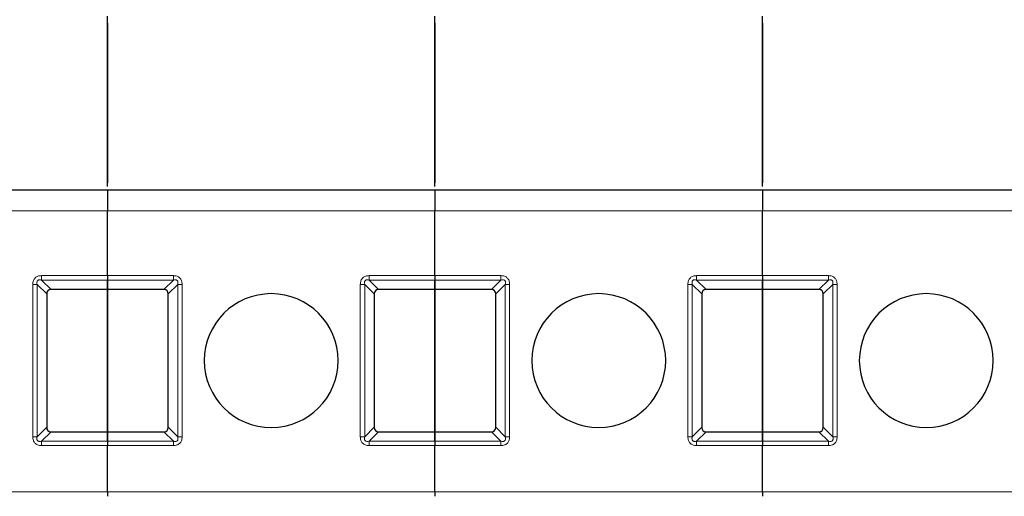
# Model space of a CAD drawing. Header units: millimetres. Extents: x 5 to 418, y 2 to 292.
# Tile 5 of 53: x 89 to 105, y 88 to 96. Entities that reach past the tile are written whole.
import ezdxf

# ---------------------------------------------------------------- set-up
doc = ezdxf.new("R2010")
doc.units = ezdxf.units.MM

msp = doc.modelspace()

# ---------------------------------------------------------------- linework, layer by layer
at = {"color": 7, "linetype": 'Continuous', "lineweight": 25}
for p, q in [((90.0871, 93.1105), (90.0871, 95.8688)), ((95.3871, 93.1105), (95.3871, 95.8688)), ((100.6871, 93.1105), (100.6871, 95.8688)), ((90.0871, 95.7521), (90.0871, 93.1688)), ((95.3871, 95.7521), (95.3871, 93.1688)), ((100.6871, 95.7521), (100.6871, 93.1688)), ((90.0871, 93.0521), (84.7871, 93.0521)), ((95.3871, 93.0521), (90.0871, 93.0521)), ((100.6871, 93.0521), (95.3871, 93.0521)), ((105.9871, 93.0521), (100.6871, 93.0521)), ((90.0871, 91.6686), (90.0871, 92.7188)), ((90.0871, 91.6686), (90.0871, 92.7188)), ((95.3871, 91.6686), (95.3871, 92.7188)), ((95.3871, 91.6686), (95.3871, 92.7188)), ((100.6871, 91.6686), (100.6871, 92.7188)), ((100.6871, 91.6686), (100.6871, 92.7188)), ((90.0871, 91.4438), (90.0871, 91.5978)), ((90.0871, 91.5978), (90.0871, 91.4438)), ((95.3871, 91.4438), (95.3871, 91.5978)), ((95.3871, 91.5978), (95.3871, 91.4438)), ((100.6871, 91.5978), (100.6871, 91.4438)), ((100.6871, 91.4438), (100.6871, 91.5978)), ((89.1038, 91.3731), (89.1038, 89.2145)), ((90.0871, 91.4438), (89.1745, 91.4438)), ((90.0871, 91.4438), (90.0871, 89.1438)), ((90.9998, 91.4438), (90.0871, 91.4438)), ((90.0871, 89.1438), (90.0871, 91.4438)), ((91.0705, 89.2145), (91.0705, 91.3731)), ((94.4038, 91.3731), (94.4038, 89.2145)), ((95.3871, 91.4438), (94.4745, 91.4438)), ((95.3871, 91.4438), (95.3871, 89.1438)), ((96.2998, 91.4438), (95.3871, 91.4438)), ((95.3871, 89.1438), (95.3871, 91.4438)), ((96.3705, 89.2145), (96.3705, 91.3731)), ((99.7038, 91.3731), (99.7038, 89.2145)), ((100.6871, 91.4438), (99.7745, 91.4438)), ((101.5998, 91.4438), (100.6871, 91.4438)), ((100.6871, 89.1438), (100.6871, 91.4438)), ((100.6871, 91.4438), (100.6871, 89.1438)), ((101.6705, 89.2145), (101.6705, 91.3731)), ((89.1745, 89.1438), (90.0871, 89.1438)), ((90.0871, 88.9898), (90.0871, 89.1438)), ((90.0871, 89.1438), (90.9998, 89.1438)), ((90.0871, 89.1438), (90.0871, 88.9898)), ((94.4745, 89.1438), (95.3871, 89.1438)), ((95.3871, 88.9898), (95.3871, 89.1438)), ((95.3871, 89.1438), (96.2998, 89.1438)), ((95.3871, 89.1438), (95.3871, 88.9898)), ((99.7745, 89.1438), (100.6871, 89.1438)), ((100.6871, 89.1438), (101.5998, 89.1438)), ((100.6871, 89.1438), (100.6871, 88.9898)), ((100.6871, 88.9898), (100.6871, 89.1438)), ((90.0871, 88.1686), (90.0871, 88.919)), ((90.0871, 88.1686), (90.0871, 88.919)), ((95.3871, 88.1686), (95.3871, 88.919)), ((95.3871, 88.1686), (95.3871, 88.919)), ((100.6871, 88.1686), (100.6871, 88.919)), ((100.6871, 88.1686), (100.6871, 88.919))]:
    msp.add_line(p, q, dxfattribs=at)
at = {"color": 7, "linetype": 'Continuous', "lineweight": 18}
for p, q in [((90.0871, 92.7188), (84.7871, 92.7188)), ((95.3871, 92.7188), (90.0871, 92.7188)), ((100.6871, 92.7188), (95.3871, 92.7188)), ((105.9871, 92.7188), (100.6871, 92.7188)), ((89.0205, 91.6686), (90.0871, 91.6686)), ((90.0871, 91.6686), (91.1538, 91.6686)), ((91.1538, 91.6686), (91.1538, 91.5978)), ((94.3205, 91.6686), (95.3871, 91.6686)), ((95.3871, 91.6686), (96.4538, 91.6686)), ((96.4538, 91.6686), (96.4538, 91.5978)), ((99.6205, 91.6686), (100.6871, 91.6686)), ((100.6871, 91.6686), (101.7538, 91.6686)), ((101.7538, 91.6686), (101.7538, 91.5978)), ((88.8791, 89.0605), (88.8791, 91.5271)), ((88.9498, 89.0605), (88.9498, 91.5271)), ((89.1038, 91.3731), (88.9498, 91.5271)), ((89.0205, 91.5978), (90.0871, 91.5978)), ((89.0205, 91.5978), (89.1745, 91.4438)), ((90.0871, 91.5978), (91.1538, 91.5978)), ((90.9998, 91.4438), (91.1538, 91.5978)), ((91.2245, 91.5271), (91.0705, 91.3731)), ((91.2245, 91.5271), (91.2245, 89.0605)), ((91.2952, 91.5271), (91.2952, 89.0605)), ((94.1791, 89.0605), (94.1791, 91.5271)), ((94.2498, 89.0605), (94.2498, 91.5271)), ((94.4038, 91.3731), (94.2498, 91.5271)), ((94.3205, 91.5978), (95.3871, 91.5978)), ((94.3205, 91.5978), (94.4745, 91.4438)), ((95.3871, 91.5978), (96.4538, 91.5978)), ((96.2998, 91.4438), (96.4538, 91.5978)), ((96.5245, 91.5271), (96.3705, 91.3731)), ((96.5245, 91.5271), (96.5245, 89.0605)), ((96.5952, 91.5271), (96.5952, 89.0605)), ((99.4791, 89.0605), (99.4791, 91.5271)), ((99.5498, 89.0605), (99.5498, 91.5271)), ((99.7038, 91.3731), (99.5498, 91.5271)), ((99.6205, 91.5978), (100.6871, 91.5978)), ((99.6205, 91.5978), (99.7745, 91.4438)), ((100.6871, 91.5978), (101.7538, 91.5978)), ((101.5998, 91.4438), (101.7538, 91.5978)), ((101.8245, 91.5271), (101.6705, 91.3731)), ((101.8245, 91.5271), (101.8245, 89.0605)), ((101.8952, 91.5271), (101.8952, 89.0605)), ((88.9498, 89.0605), (89.1038, 89.2145)), ((89.1745, 89.1438), (89.0205, 88.9898)), ((91.1538, 88.9898), (90.9998, 89.1438)), ((91.0705, 89.2145), (91.2245, 89.0605)), ((94.2498, 89.0605), (94.4038, 89.2145)), ((94.4745, 89.1438), (94.3205, 88.9898)), ((96.4538, 88.9898), (96.2998, 89.1438)), ((96.3705, 89.2145), (96.5245, 89.0605)), ((99.5498, 89.0605), (99.7038, 89.2145)), ((99.7745, 89.1438), (99.6205, 88.9898)), ((101.7538, 88.9898), (101.5998, 89.1438)), ((101.6705, 89.2145), (101.8245, 89.0605)), ((90.0871, 88.9898), (89.0205, 88.9898)), ((90.0871, 88.919), (89.0205, 88.919)), ((91.1538, 88.9898), (90.0871, 88.9898)), ((91.1538, 88.919), (90.0871, 88.919)), ((95.3871, 88.9898), (94.3205, 88.9898)), ((95.3871, 88.919), (94.3205, 88.919)), ((96.4538, 88.9898), (95.3871, 88.9898)), ((96.4538, 88.919), (95.3871, 88.919)), ((100.6871, 88.9898), (99.6205, 88.9898)), ((100.6871, 88.919), (99.6205, 88.919)), ((101.7538, 88.9898), (100.6871, 88.9898)), ((101.7538, 88.919), (100.6871, 88.919)), ((84.7871, 88.1686), (90.0871, 88.1686)), ((90.0871, 88.1686), (95.3871, 88.1686)), ((95.3871, 88.1686), (100.6871, 88.1686)), ((100.6871, 88.1686), (105.9871, 88.1686))]:
    msp.add_line(p, q, dxfattribs=at)
at = {"color": 7, "linetype": 'Continuous', "lineweight": 25}
for centre, start, end in [((92.7371, 90.2938), 90, 270), ((92.7371, 90.2938), 270, 90), ((98.0371, 90.2938), 90, 270), ((98.0371, 90.2938), 270, 90), ((103.3371, 90.2938), 90, 270), ((103.3371, 90.2938), 270, 90)]:
    msp.add_arc(centre, 1.0833, start, end, dxfattribs=at)
for centre, major_axis, start_param, end_param in [((89.2452, 91.3024), (-0.1225, 0.1225), 5.7595865, 6.8067841), ((90.9291, 91.3024), (-0.1225, -0.1225), 2.6179939, 3.6651914), ((94.5452, 91.3024), (-0.1225, 0.1225), 5.7595865, 6.8067841), ((96.2291, 91.3024), (-0.1225, -0.1225), 2.6179939, 3.6651914), ((99.8452, 91.3024), (-0.1225, 0.1225), 5.7595865, 6.8067841), ((101.5291, 91.3024), (-0.1225, -0.1225), 2.6179939, 3.6651914), ((89.2452, 89.2852), (-0.1225, -0.1225), 5.7595865, 6.8067841), ((90.9291, 89.2852), (0.1225, -0.1225), 5.7595865, 6.8067841), ((94.5452, 89.2852), (-0.1225, -0.1225), 5.7595865, 6.8067841), ((96.2291, 89.2852), (0.1225, -0.1225), 5.7595865, 6.8067841), ((99.8452, 89.2852), (-0.1225, -0.1225), 5.7595865, 6.8067841), ((101.5291, 89.2852), (0.1225, -0.1225), 5.7595865, 6.8067841)]:
    msp.add_ellipse(centre, major_axis=major_axis, ratio=0.5773503, start_param=start_param, end_param=end_param, dxfattribs=at)
for points in [[(90.0871, 93.0521), (90.0871, 93.0471), (90.0871, 93.0371), (90.0871, 92.96), (90.0871, 92.8498), (90.0871, 92.7625), (90.0871, 92.7188)], [(90.0871, 93.0521), (90.0871, 93.0471), (90.0871, 93.0371), (90.0871, 92.96), (90.0871, 92.8498), (90.0871, 92.7625), (90.0871, 92.7188)], [(95.3871, 93.0521), (95.3871, 93.0471), (95.3871, 93.0371), (95.3871, 92.96), (95.3871, 92.8498), (95.3871, 92.7625), (95.3871, 92.7188)], [(95.3871, 93.0521), (95.3871, 93.0471), (95.3871, 93.0371), (95.3871, 92.96), (95.3871, 92.8498), (95.3871, 92.7625), (95.3871, 92.7188)], [(100.6871, 93.0521), (100.6871, 93.0471), (100.6871, 93.0371), (100.6871, 92.96), (100.6871, 92.8498), (100.6871, 92.7625), (100.6871, 92.7188)], [(100.6871, 93.0521), (100.6871, 93.0471), (100.6871, 93.0371), (100.6871, 92.96), (100.6871, 92.8498), (100.6871, 92.7625), (100.6871, 92.7188)], [(90.0871, 91.6686), (90.0871, 91.662), (90.0871, 91.6489), (90.0871, 91.6301), (90.0871, 91.6125), (90.0871, 91.6027), (90.0871, 91.5978)], [(90.0871, 91.6686), (90.0871, 91.662), (90.0871, 91.6489), (90.0871, 91.6301), (90.0871, 91.6125), (90.0871, 91.6027), (90.0871, 91.5978)], [(95.3871, 91.6686), (95.3871, 91.662), (95.3871, 91.6489), (95.3871, 91.6301), (95.3871, 91.6125), (95.3871, 91.6027), (95.3871, 91.5978)], [(95.3871, 91.6686), (95.3871, 91.662), (95.3871, 91.6489), (95.3871, 91.6301), (95.3871, 91.6125), (95.3871, 91.6027), (95.3871, 91.5978)], [(100.6871, 91.6686), (100.6871, 91.662), (100.6871, 91.6489), (100.6871, 91.6301), (100.6871, 91.6125), (100.6871, 91.6027), (100.6871, 91.5978)], [(100.6871, 91.6686), (100.6871, 91.662), (100.6871, 91.6489), (100.6871, 91.6301), (100.6871, 91.6125), (100.6871, 91.6027), (100.6871, 91.5978)], [(90.0871, 88.9898), (90.0871, 88.9849), (90.0871, 88.9751), (90.0871, 88.9575), (90.0871, 88.9387), (90.0871, 88.9256), (90.0871, 88.919)], [(90.0871, 88.9898), (90.0871, 88.9849), (90.0871, 88.9751), (90.0871, 88.9575), (90.0871, 88.9387), (90.0871, 88.9256), (90.0871, 88.919)], [(95.3871, 88.9898), (95.3871, 88.9849), (95.3871, 88.9751), (95.3871, 88.9575), (95.3871, 88.9387), (95.3871, 88.9256), (95.3871, 88.919)], [(95.3871, 88.9898), (95.3871, 88.9849), (95.3871, 88.9751), (95.3871, 88.9575), (95.3871, 88.9387), (95.3871, 88.9256), (95.3871, 88.919)], [(100.6871, 88.9898), (100.6871, 88.9849), (100.6871, 88.9751), (100.6871, 88.9575), (100.6871, 88.9387), (100.6871, 88.9256), (100.6871, 88.919)], [(100.6871, 88.9898), (100.6871, 88.9849), (100.6871, 88.9751), (100.6871, 88.9575), (100.6871, 88.9387), (100.6871, 88.9256), (100.6871, 88.919)], [(90.0871, 88.1686), (90.0871, 88.162), (90.0871, 88.1489), (90.0871, 88.1301), (90.0871, 88.1125), (90.0871, 88.1027), (90.0871, 88.0978)], [(90.0871, 88.1686), (90.0871, 88.162), (90.0871, 88.1489), (90.0871, 88.1301), (90.0871, 88.1125), (90.0871, 88.1027), (90.0871, 88.0978)], [(95.3871, 88.1686), (95.3871, 88.162), (95.3871, 88.1489), (95.3871, 88.1301), (95.3871, 88.1125), (95.3871, 88.1027), (95.3871, 88.0978)], [(95.3871, 88.1686), (95.3871, 88.162), (95.3871, 88.1489), (95.3871, 88.1301), (95.3871, 88.1125), (95.3871, 88.1027), (95.3871, 88.0978)], [(100.6871, 88.1686), (100.6871, 88.162), (100.6871, 88.1489), (100.6871, 88.1301), (100.6871, 88.1125), (100.6871, 88.1027), (100.6871, 88.0978)], [(100.6871, 88.1686), (100.6871, 88.162), (100.6871, 88.1489), (100.6871, 88.1301), (100.6871, 88.1125), (100.6871, 88.1027), (100.6871, 88.0978)]]:
    msp.add_open_spline(points, degree=3, dxfattribs=at)
at = {"color": 7, "linetype": 'Continuous', "lineweight": 18}
for points, knots in [([(88.8791, 91.5271), (88.8807, 91.5487), (88.883, 91.5788), (88.9016, 91.6136), (88.9191, 91.6334), (88.9396, 91.6495), (88.9728, 91.6651), (89.0008, 91.6671), (89.0205, 91.6686)], [0, 0, 0, 0, 0.2823256, 0.3956386, 0.5177702, 0.6311071, 0.7404354, 1, 1, 1, 1]), ([(91.1538, 91.6686), (91.1739, 91.6671), (91.2032, 91.6649), (91.2375, 91.6477), (91.2582, 91.6312), (91.2744, 91.6107), (91.2913, 91.577), (91.2936, 91.5476), (91.2952, 91.5271)], [0, 0, 0, 0, 0.2646181, 0.3849548, 0.5040288, 0.613968, 0.7305828, 1, 1, 1, 1]), ([(94.1791, 91.5271), (94.1807, 91.5487), (94.183, 91.5788), (94.2016, 91.6136), (94.2191, 91.6334), (94.2396, 91.6495), (94.2728, 91.6651), (94.3008, 91.6671), (94.3205, 91.6686)], [0, 0, 0, 0, 0.2823256, 0.3956386, 0.5177702, 0.6311071, 0.7404354, 1, 1, 1, 1]), ([(96.4538, 91.6686), (96.4739, 91.6671), (96.5032, 91.6649), (96.5375, 91.6477), (96.5582, 91.6312), (96.5744, 91.6107), (96.5913, 91.577), (96.5936, 91.5476), (96.5952, 91.5271)], [0, 0, 0, 0, 0.2646181, 0.3849548, 0.5040288, 0.613968, 0.7305828, 1, 1, 1, 1]), ([(99.4791, 91.5271), (99.4807, 91.5487), (99.483, 91.5788), (99.5016, 91.6136), (99.5191, 91.6334), (99.5396, 91.6495), (99.5728, 91.6651), (99.6008, 91.6671), (99.6205, 91.6686)], [0, 0, 0, 0, 0.2823256, 0.3956386, 0.5177702, 0.6311071, 0.7404354, 1, 1, 1, 1]), ([(101.7538, 91.6686), (101.7739, 91.6671), (101.8032, 91.6649), (101.8375, 91.6477), (101.8582, 91.6312), (101.8744, 91.6107), (101.8913, 91.577), (101.8936, 91.5476), (101.8952, 91.5271)], [0, 0, 0, 0, 0.2646181, 0.3849548, 0.5040288, 0.613968, 0.7305828, 1, 1, 1, 1]), ([(88.9498, 91.5271), (88.9471, 91.5397), (88.9434, 91.5574), (88.9498, 91.5803), (88.9593, 91.5922), (88.972, 91.5997), (88.993, 91.6035), (89.0091, 91.6002), (89.0205, 91.5978)], [0, 0, 0, 0, 0.2915567, 0.4094353, 0.5237228, 0.6250088, 0.734944, 1, 1, 1, 1]), ([(91.1538, 91.5978), (91.1663, 91.6003), (91.1836, 91.6037), (91.2052, 91.5984), (91.2169, 91.5908), (91.2247, 91.5792), (91.2303, 91.5574), (91.2269, 91.5399), (91.2245, 91.5271)], [0, 0, 0, 0, 0.288782, 0.3996105, 0.4976777, 0.5951187, 0.7063928, 1, 1, 1, 1]), ([(94.2498, 91.5271), (94.2471, 91.5397), (94.2434, 91.5574), (94.2498, 91.5803), (94.2593, 91.5922), (94.272, 91.5997), (94.293, 91.6035), (94.3091, 91.6002), (94.3205, 91.5978)], [0, 0, 0, 0, 0.2915567, 0.4094353, 0.5237228, 0.6250088, 0.734944, 1, 1, 1, 1]), ([(96.4538, 91.5978), (96.4663, 91.6003), (96.4836, 91.6037), (96.5052, 91.5984), (96.5169, 91.5908), (96.5247, 91.5792), (96.5303, 91.5574), (96.5269, 91.5399), (96.5245, 91.5271)], [0, 0, 0, 0, 0.288782, 0.3996105, 0.4976777, 0.5951187, 0.7063928, 1, 1, 1, 1]), ([(99.5498, 91.5271), (99.5471, 91.5397), (99.5434, 91.5574), (99.5498, 91.5803), (99.5593, 91.5922), (99.572, 91.5997), (99.593, 91.6035), (99.6091, 91.6002), (99.6205, 91.5978)], [0, 0, 0, 0, 0.2915567, 0.4094353, 0.5237228, 0.6250088, 0.734944, 1, 1, 1, 1]), ([(101.7538, 91.5978), (101.7663, 91.6003), (101.7836, 91.6037), (101.8052, 91.5984), (101.8169, 91.5908), (101.8247, 91.5792), (101.8303, 91.5574), (101.8269, 91.5399), (101.8245, 91.5271)], [0, 0, 0, 0, 0.288782, 0.3996105, 0.4976777, 0.5951187, 0.7063928, 1, 1, 1, 1]), ([(89.0205, 88.919), (88.999, 88.9207), (88.9688, 88.923), (88.934, 88.9416), (88.9142, 88.9591), (88.8981, 88.9795), (88.8825, 89.0128), (88.8805, 89.0408), (88.8791, 89.0605)], [0, 0, 0, 0, 0.2823256, 0.3956386, 0.5177703, 0.6311071, 0.7404354, 1, 1, 1, 1]), ([(89.0205, 88.9898), (89.0079, 88.9871), (88.9902, 88.9834), (88.9674, 88.9898), (88.9554, 88.9993), (88.9479, 89.012), (88.9441, 89.033), (88.9474, 89.0491), (88.9498, 89.0605)], [0, 0, 0, 0, 0.29155666, 0.40943532, 0.52372283, 0.62500884, 0.73494402, 1, 1, 1, 1]), ([(91.2245, 89.0605), (91.2272, 89.0479), (91.2309, 89.0302), (91.2245, 89.0074), (91.215, 88.9954), (91.2023, 88.9879), (91.1813, 88.9841), (91.1652, 88.9874), (91.1538, 88.9898)], [0, 0, 0, 0, 0.2915567, 0.4094353, 0.5237228, 0.6250088, 0.734944, 1, 1, 1, 1]), ([(91.2952, 89.0605), (91.2936, 89.039), (91.2913, 89.0088), (91.2727, 88.974), (91.2552, 88.9542), (91.2347, 88.9381), (91.2015, 88.9225), (91.1735, 88.9205), (91.1538, 88.919)], [0, 0, 0, 0, 0.28232556, 0.3956386, 0.51777025, 0.63110711, 0.74043539, 1, 1, 1, 1]), ([(94.3205, 88.919), (94.299, 88.9207), (94.2688, 88.923), (94.234, 88.9416), (94.2142, 88.9591), (94.1981, 88.9795), (94.1825, 89.0128), (94.1805, 89.0408), (94.1791, 89.0605)], [0, 0, 0, 0, 0.2823256, 0.3956386, 0.5177703, 0.6311071, 0.7404354, 1, 1, 1, 1]), ([(94.3205, 88.9898), (94.3079, 88.9871), (94.2902, 88.9834), (94.2674, 88.9898), (94.2554, 88.9993), (94.2479, 89.012), (94.2441, 89.033), (94.2474, 89.0491), (94.2498, 89.0605)], [0, 0, 0, 0, 0.29155666, 0.40943532, 0.52372283, 0.62500884, 0.73494402, 1, 1, 1, 1]), ([(96.5245, 89.0605), (96.5272, 89.0479), (96.5309, 89.0302), (96.5245, 89.0074), (96.515, 88.9954), (96.5023, 88.9879), (96.4813, 88.9841), (96.4652, 88.9874), (96.4538, 88.9898)], [0, 0, 0, 0, 0.29155666, 0.40943532, 0.52372283, 0.62500884, 0.73494402, 1, 1, 1, 1]), ([(96.5952, 89.0605), (96.5936, 89.039), (96.5913, 89.0088), (96.5727, 88.974), (96.5552, 88.9542), (96.5347, 88.9381), (96.5015, 88.9225), (96.4735, 88.9205), (96.4538, 88.919)], [0, 0, 0, 0, 0.28232556, 0.3956386, 0.51777025, 0.63110711, 0.74043539, 1, 1, 1, 1]), ([(99.6205, 88.919), (99.599, 88.9207), (99.5688, 88.923), (99.534, 88.9416), (99.5142, 88.9591), (99.4981, 88.9795), (99.4825, 89.0128), (99.4805, 89.0408), (99.4791, 89.0605)], [0, 0, 0, 0, 0.28232556, 0.39563861, 0.51777026, 0.63110712, 0.7404354, 1, 1, 1, 1]), ([(99.6205, 88.9898), (99.6079, 88.9871), (99.5902, 88.9834), (99.5674, 88.9898), (99.5554, 88.9993), (99.5479, 89.012), (99.5441, 89.033), (99.5474, 89.0491), (99.5498, 89.0605)], [0, 0, 0, 0, 0.2915567, 0.4094353, 0.5237228, 0.6250088, 0.734944, 1, 1, 1, 1]), ([(101.8245, 89.0605), (101.8272, 89.0479), (101.8309, 89.0302), (101.8245, 89.0074), (101.815, 88.9954), (101.8023, 88.9879), (101.7813, 88.9841), (101.7652, 88.9874), (101.7538, 88.9898)], [0, 0, 0, 0, 0.2915567, 0.4094353, 0.5237228, 0.6250088, 0.734944, 1, 1, 1, 1]), ([(101.8952, 89.0605), (101.8936, 89.039), (101.8913, 89.0088), (101.8727, 88.974), (101.8552, 88.9542), (101.8347, 88.9381), (101.8015, 88.9225), (101.7735, 88.9205), (101.7538, 88.919)], [0, 0, 0, 0, 0.28232556, 0.3956386, 0.51777025, 0.63110711, 0.74043539, 1, 1, 1, 1])]:
    msp.add_open_spline(points, degree=3, knots=knots, dxfattribs=at)
for points in [[(89.0205, 91.5978), (89.0205, 91.6027), (89.0205, 91.6125), (89.0205, 91.6301), (89.0205, 91.6489), (89.0205, 91.662), (89.0205, 91.6686)], [(94.3205, 91.5978), (94.3205, 91.6027), (94.3205, 91.6125), (94.3205, 91.6301), (94.3205, 91.6489), (94.3205, 91.662), (94.3205, 91.6686)], [(99.6205, 91.5978), (99.6205, 91.6027), (99.6205, 91.6125), (99.6205, 91.6301), (99.6205, 91.6489), (99.6205, 91.662), (99.6205, 91.6686)], [(88.8791, 91.5271), (88.8856, 91.5271), (88.8987, 91.5271), (88.9175, 91.5271), (88.9351, 91.5271), (88.9449, 91.5271), (88.9498, 91.5271)], [(91.2952, 91.5271), (91.2887, 91.5271), (91.2756, 91.5271), (91.2568, 91.5271), (91.2392, 91.5271), (91.2294, 91.5271), (91.2245, 91.5271)], [(94.1791, 91.5271), (94.1856, 91.5271), (94.1987, 91.5271), (94.2175, 91.5271), (94.2351, 91.5271), (94.2449, 91.5271), (94.2498, 91.5271)], [(96.5952, 91.5271), (96.5887, 91.5271), (96.5756, 91.5271), (96.5568, 91.5271), (96.5392, 91.5271), (96.5294, 91.5271), (96.5245, 91.5271)], [(99.4791, 91.5271), (99.4856, 91.5271), (99.4987, 91.5271), (99.5175, 91.5271), (99.5351, 91.5271), (99.5449, 91.5271), (99.5498, 91.5271)], [(101.8952, 91.5271), (101.8887, 91.5271), (101.8756, 91.5271), (101.8568, 91.5271), (101.8392, 91.5271), (101.8294, 91.5271), (101.8245, 91.5271)], [(88.8791, 89.0605), (88.8856, 89.0605), (88.8987, 89.0605), (88.9175, 89.0605), (88.9351, 89.0605), (88.9449, 89.0605), (88.9498, 89.0605)], [(89.0205, 88.919), (89.0205, 88.9256), (89.0205, 88.9387), (89.0205, 88.9575), (89.0205, 88.9751), (89.0205, 88.9849), (89.0205, 88.9898)], [(91.1538, 88.9898), (91.1538, 88.9849), (91.1538, 88.9751), (91.1538, 88.9575), (91.1538, 88.9387), (91.1538, 88.9256), (91.1538, 88.919)], [(91.2952, 89.0605), (91.2887, 89.0605), (91.2756, 89.0605), (91.2568, 89.0605), (91.2392, 89.0605), (91.2294, 89.0605), (91.2245, 89.0605)], [(94.1791, 89.0605), (94.1856, 89.0605), (94.1987, 89.0605), (94.2175, 89.0605), (94.2351, 89.0605), (94.2449, 89.0605), (94.2498, 89.0605)], [(94.3205, 88.919), (94.3205, 88.9256), (94.3205, 88.9387), (94.3205, 88.9575), (94.3205, 88.9751), (94.3205, 88.9849), (94.3205, 88.9898)], [(96.4538, 88.9898), (96.4538, 88.9849), (96.4538, 88.9751), (96.4538, 88.9575), (96.4538, 88.9387), (96.4538, 88.9256), (96.4538, 88.919)], [(96.5952, 89.0605), (96.5887, 89.0605), (96.5756, 89.0605), (96.5568, 89.0605), (96.5392, 89.0605), (96.5294, 89.0605), (96.5245, 89.0605)], [(99.4791, 89.0605), (99.4856, 89.0605), (99.4987, 89.0605), (99.5175, 89.0605), (99.5351, 89.0605), (99.5449, 89.0605), (99.5498, 89.0605)], [(99.6205, 88.919), (99.6205, 88.9256), (99.6205, 88.9387), (99.6205, 88.9575), (99.6205, 88.9751), (99.6205, 88.9849), (99.6205, 88.9898)], [(101.7538, 88.9898), (101.7538, 88.9849), (101.7538, 88.9751), (101.7538, 88.9575), (101.7538, 88.9387), (101.7538, 88.9256), (101.7538, 88.919)], [(101.8952, 89.0605), (101.8887, 89.0605), (101.8756, 89.0605), (101.8568, 89.0605), (101.8392, 89.0605), (101.8294, 89.0605), (101.8245, 89.0605)]]:
    msp.add_open_spline(points, degree=3, dxfattribs=at)

doc.saveas('drawing.dxf')
